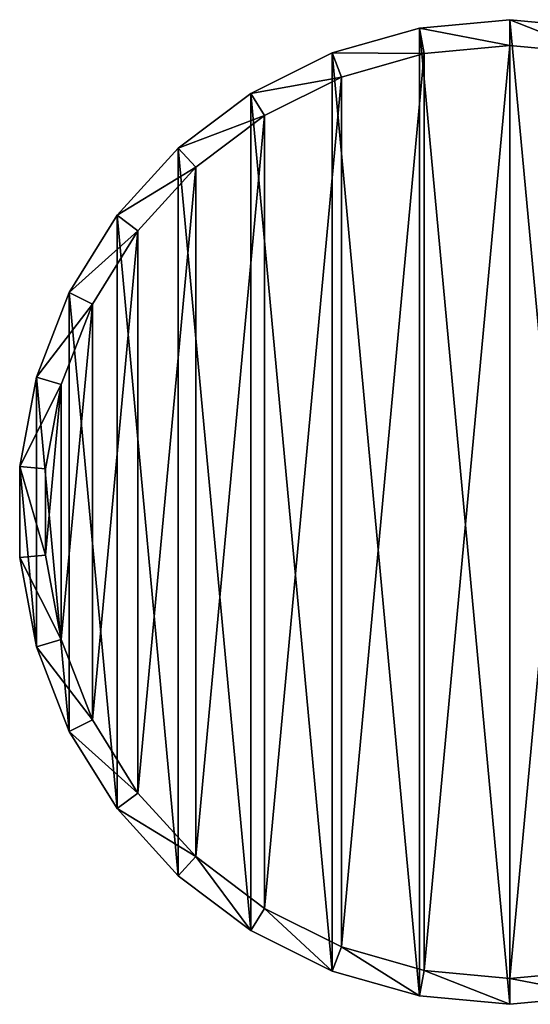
# Model space of a CAD drawing. Header units: millimetres. Extents: x 1804 to 4240, y -28 to 27.
# Tile 1 of 143: x 1804 to 1814, y -10 to 9. Entities that reach past the tile are written whole.
import ezdxf

# ---------------------------------------------------------------- set-up
doc = ezdxf.new("R2010")
doc.units = ezdxf.units.MM
doc.header["$LTSCALE"] = 25.4
doc.layers.get('0').update_dxf_attribs({"true_color": 0xff5454})

# ---------------------------------------------------------------- blocks, each defined once
blk = doc.blocks.new('MORE-EYE-7826-7825-7608-LINE.STL')
at = {"color": 18, "true_color": 0x000000}
mesh = blk.add_polyface(dxfattribs=at)
corners = [(24.609, -3.125, 1342.18), (24.287, 0.351, 1342.18), (24.287, -1.402, 1342.18), (24.609, 2.075, 1342.18), (25.243, -4.76, 1342.18), (25.243, 3.709, 1342.18), (26.165, -6.25, 1342.18), (26.165, 5.2, 1342.18), (27.347, -7.546, 1342.18), (27.347, 6.495, 1342.18), (28.746, -8.602, 1342.18), (28.746, 7.552, 1342.18), (30.315, -9.384, 1342.18), (30.315, 8.333, 1342.18), (32.001, -9.864, 1342.18), (32.001, 8.813, 1342.18), (33.747, -10.025, 1342.18), (33.747, 8.975, 1342.18), (35.492, -9.864, 1342.18), (35.492, 8.813, 1342.18), (37.178, -9.384, 1342.18), (37.178, 8.333, 1342.18), (38.748, -8.602, 1342.18), (38.748, 7.552, 1342.18), (40.147, -7.546, 1342.18), (40.147, 6.495, 1342.18), (41.328, -6.25, 1342.18), (41.328, 5.2, 1342.18), (42.251, -4.76, 1342.18), (42.251, 3.709, 1342.18), (42.884, -3.125, 1342.18), (42.884, 2.075, 1342.18), (43.206, -1.402, 1342.18), (43.206, 0.351, 1342.18)]
mesh.append_faces([[corners[k] for k in face] for face in [(0, 1, 2), (31, 32, 33)]], dxfattribs={"vtx0": -1, "color": 18})
mesh.append_faces([[corners[k] for k in face] for face in [(1, 0, 3), (3, 4, 5), (5, 6, 7), (7, 8, 9), (9, 10, 11), (11, 12, 13), (13, 14, 15), (15, 16, 17), (17, 18, 19), (19, 20, 21), (21, 22, 23), (23, 24, 25), (25, 26, 27), (27, 28, 29), (29, 30, 31)]], dxfattribs={"vtx0": -1, "vtx1": -1, "color": 18})
mesh.append_faces([[corners[k] for k in face] for face in [(3, 0, 4), (5, 4, 6), (7, 6, 8), (9, 8, 10), (11, 10, 12), (13, 12, 14), (15, 14, 16), (17, 16, 18), (19, 18, 20), (21, 20, 22), (23, 22, 24), (25, 24, 26), (27, 26, 28), (29, 28, 30), (31, 30, 32)]], dxfattribs={"vtx0": -1, "vtx2": -1, "color": 18})
mesh = blk.add_polyface(dxfattribs=at)
corners = [(32.001, 8.813, 1342.18), (33.747, 8.475, 1318.18), (32.093, 8.321, 1318.18), (33.747, 8.975, 1342.18)]
mesh.append_faces([[corners[k] for k in face] for face in [(0, 1, 2), (1, 0, 3)]], dxfattribs={"vtx0": -1, "color": 18})
mesh = blk.add_polyface(dxfattribs=at)
corners = [(33.747, 8.975, 1342.18), (35.4, 8.321, 1318.18), (33.747, 8.475, 1318.18), (35.492, 8.813, 1342.18)]
mesh.append_faces([[corners[k] for k in face] for face in [(0, 1, 2), (1, 0, 3)]], dxfattribs={"vtx0": -1, "color": 18})
mesh = blk.add_polyface(dxfattribs=at)
corners = [(30.315, 8.333, 1342.18), (32.093, 8.321, 1318.18), (30.495, 7.867, 1318.18), (32.001, 8.813, 1342.18)]
mesh.append_faces([[corners[k] for k in face] for face in [(0, 1, 2), (1, 0, 3)]], dxfattribs={"vtx0": -1, "color": 18})
mesh = blk.add_polyface(dxfattribs=at)
corners = [(25.09, 1.938, 1318.18), (24.785, -1.356, 1318.18), (24.785, 0.305, 1318.18), (25.09, -2.988, 1318.18), (25.69, 3.486, 1318.18), (25.69, -4.537, 1318.18), (26.564, 4.898, 1318.18), (26.564, -5.949, 1318.18), (27.683, 6.126, 1318.18), (27.683, -7.176, 1318.18), (29.009, 7.127, 1318.18), (29.009, -8.177, 1318.18), (30.495, 7.867, 1318.18), (30.495, -8.918, 1318.18), (32.093, 8.321, 1318.18), (32.093, -9.372, 1318.18), (33.747, 8.475, 1318.18), (33.747, -9.525, 1318.18), (35.4, 8.321, 1318.18), (35.4, -9.372, 1318.18), (36.998, 7.867, 1318.18), (36.998, -8.918, 1318.18), (38.485, 7.127, 1318.18), (38.485, -8.177, 1318.18), (39.81, 6.126, 1318.18), (39.81, -7.176, 1318.18), (40.929, 4.898, 1318.18), (40.929, -5.949, 1318.18), (41.803, 3.486, 1318.18), (41.803, -4.537, 1318.18), (42.403, 1.938, 1318.18), (42.403, -2.988, 1318.18), (42.708, 0.305, 1318.18), (42.708, -1.356, 1318.18)]
mesh.append_faces([[corners[k] for k in face] for face in [(0, 1, 2), (31, 32, 33)]], dxfattribs={"vtx0": -1, "color": 18})
mesh.append_faces([[corners[k] for k in face] for face in [(1, 0, 3), (3, 4, 5), (5, 6, 7), (7, 8, 9), (9, 10, 11), (11, 12, 13), (13, 14, 15), (15, 16, 17), (17, 18, 19), (19, 20, 21), (21, 22, 23), (23, 24, 25), (25, 26, 27), (27, 28, 29), (29, 30, 31)]], dxfattribs={"vtx0": -1, "vtx1": -1, "color": 18})
mesh.append_faces([[corners[k] for k in face] for face in [(3, 0, 4), (5, 4, 6), (7, 6, 8), (9, 8, 10), (11, 10, 12), (13, 12, 14), (15, 14, 16), (17, 16, 18), (19, 18, 20), (21, 20, 22), (23, 22, 24), (25, 24, 26), (27, 26, 28), (29, 28, 30), (31, 30, 32)]], dxfattribs={"vtx0": -1, "vtx2": -1, "color": 18})
mesh = blk.add_polyface(dxfattribs=at)
corners = [(28.746, 7.552, 1342.18), (30.495, 7.867, 1318.18), (29.009, 7.127, 1318.18), (30.315, 8.333, 1342.18)]
mesh.append_faces([[corners[k] for k in face] for face in [(0, 1, 2), (1, 0, 3)]], dxfattribs={"vtx0": -1, "color": 18})
mesh = blk.add_polyface(dxfattribs=at)
corners = [(27.347, 6.495, 1342.18), (29.009, 7.127, 1318.18), (27.683, 6.126, 1318.18), (28.746, 7.552, 1342.18)]
mesh.append_faces([[corners[k] for k in face] for face in [(0, 1, 2), (1, 0, 3)]], dxfattribs={"vtx0": -1, "color": 18})
mesh = blk.add_polyface(dxfattribs=at)
corners = [(26.165, 5.2, 1342.18), (27.683, 6.126, 1318.18), (26.564, 4.898, 1318.18), (27.347, 6.495, 1342.18)]
mesh.append_faces([[corners[k] for k in face] for face in [(0, 1, 2), (1, 0, 3)]], dxfattribs={"vtx0": -1, "color": 18})
mesh = blk.add_polyface(dxfattribs=at)
corners = [(25.243, 3.709, 1342.18), (26.564, 4.898, 1318.18), (25.69, 3.486, 1318.18), (26.165, 5.2, 1342.18)]
mesh.append_faces([[corners[k] for k in face] for face in [(0, 1, 2), (1, 0, 3)]], dxfattribs={"vtx0": -1, "color": 18})
mesh = blk.add_polyface(dxfattribs=at)
corners = [(24.609, 2.075, 1342.18), (25.69, 3.486, 1318.18), (25.09, 1.938, 1318.18), (25.243, 3.709, 1342.18)]
mesh.append_faces([[corners[k] for k in face] for face in [(0, 1, 2), (1, 0, 3)]], dxfattribs={"vtx0": -1, "color": 18})
mesh = blk.add_polyface(dxfattribs=at)
corners = [(24.287, 0.351, 1342.18), (25.09, 1.938, 1318.18), (24.785, 0.305, 1318.18), (24.609, 2.075, 1342.18)]
mesh.append_faces([[corners[k] for k in face] for face in [(0, 1, 2), (1, 0, 3)]], dxfattribs={"vtx0": -1, "color": 18})
mesh = blk.add_polyface(dxfattribs=at)
corners = [(24.287, 0.351, 1342.18), (24.785, -1.356, 1318.18), (24.287, -1.402, 1342.18), (24.785, 0.305, 1318.18)]
mesh.append_faces([[corners[k] for k in face] for face in [(0, 1, 2), (1, 0, 3)]], dxfattribs={"vtx0": -1, "color": 18})
mesh = blk.add_polyface(dxfattribs=at)
corners = [(24.287, -1.402, 1342.18), (25.09, -2.988, 1318.18), (24.609, -3.125, 1342.18), (24.785, -1.356, 1318.18)]
mesh.append_faces([[corners[k] for k in face] for face in [(0, 1, 2), (1, 0, 3)]], dxfattribs={"vtx0": -1, "color": 18})
mesh = blk.add_polyface(dxfattribs=at)
corners = [(24.609, -3.125, 1342.18), (25.69, -4.537, 1318.18), (25.243, -4.76, 1342.18), (25.09, -2.988, 1318.18)]
mesh.append_faces([[corners[k] for k in face] for face in [(0, 1, 2), (1, 0, 3)]], dxfattribs={"vtx0": -1, "color": 18})
mesh = blk.add_polyface(dxfattribs=at)
corners = [(25.243, -4.76, 1342.18), (26.564, -5.949, 1318.18), (26.165, -6.25, 1342.18), (25.69, -4.537, 1318.18)]
mesh.append_faces([[corners[k] for k in face] for face in [(0, 1, 2), (1, 0, 3)]], dxfattribs={"vtx0": -1, "color": 18})
mesh = blk.add_polyface(dxfattribs=at)
corners = [(26.165, -6.25, 1342.18), (27.683, -7.176, 1318.18), (27.347, -7.546, 1342.18), (26.564, -5.949, 1318.18)]
mesh.append_faces([[corners[k] for k in face] for face in [(0, 1, 2), (1, 0, 3)]], dxfattribs={"vtx0": -1, "color": 18})
mesh = blk.add_polyface(dxfattribs=at)
corners = [(28.746, -8.602, 1342.18), (27.683, -7.176, 1318.18), (29.009, -8.177, 1318.18), (27.347, -7.546, 1342.18)]
mesh.append_faces([[corners[k] for k in face] for face in [(0, 1, 2), (1, 0, 3)]], dxfattribs={"vtx0": -1, "color": 18})
mesh = blk.add_polyface(dxfattribs=at)
corners = [(30.315, -9.384, 1342.18), (29.009, -8.177, 1318.18), (30.495, -8.918, 1318.18), (28.746, -8.602, 1342.18)]
mesh.append_faces([[corners[k] for k in face] for face in [(0, 1, 2), (1, 0, 3)]], dxfattribs={"vtx0": -1, "color": 18})
mesh = blk.add_polyface(dxfattribs=at)
corners = [(32.001, -9.864, 1342.18), (30.495, -8.918, 1318.18), (32.093, -9.372, 1318.18), (30.315, -9.384, 1342.18)]
mesh.append_faces([[corners[k] for k in face] for face in [(0, 1, 2), (1, 0, 3)]], dxfattribs={"vtx0": -1, "color": 18})
mesh = blk.add_polyface(dxfattribs=at)
corners = [(33.747, -10.025, 1342.18), (32.093, -9.372, 1318.18), (33.747, -9.525, 1318.18), (32.001, -9.864, 1342.18)]
mesh.append_faces([[corners[k] for k in face] for face in [(0, 1, 2), (1, 0, 3)]], dxfattribs={"vtx0": -1, "color": 18})
mesh = blk.add_polyface(dxfattribs=at)
corners = [(35.492, -9.864, 1342.18), (33.747, -9.525, 1318.18), (35.4, -9.372, 1318.18), (33.747, -10.025, 1342.18)]
mesh.append_faces([[corners[k] for k in face] for face in [(0, 1, 2), (1, 0, 3)]], dxfattribs={"vtx0": -1, "color": 18})

msp = doc.modelspace()

# ---------------------------------------------------------------- block references
at = {"color": 0}
msp.add_blockref('MORE-EYE-7826-7825-7608-LINE.STL', (1779.4, 0, -34.1), dxfattribs=at)

doc.saveas('drawing.dxf')
